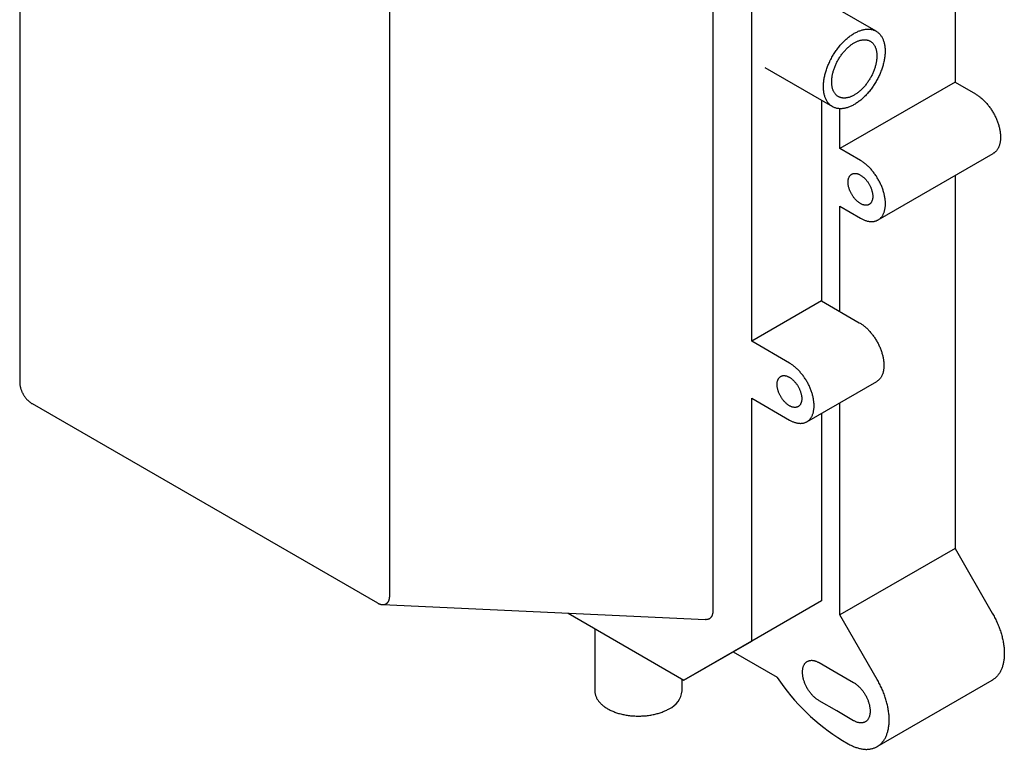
# Model space of a CAD drawing. Header units: millimetres. Extents: x 8 to 584, y 12 to 632.
# Tile 2 of 5: x 415 to 584, y 65 to 191. Entities that reach past the tile are written whole.
import ezdxf

# ---------------------------------------------------------------- set-up
doc = ezdxf.new("R2010")
doc.units = ezdxf.units.MM

msp = doc.modelspace()

# ---------------------------------------------------------------- linework, layer by layer
at = {"color": 7, "linetype": 'Continuous', "lineweight": 30}
for p, q in [((575.49, 246.72), (575.49, 179.91)), ((414.62, 241.78), (414.62, 128.28)), ((533.83, 235.83), (533.83, 88.96)), ((540.52, 135.33), (540.52, 208.12)), ((478.26, 91.54), (478.26, 205.04)), ((561.92, 188.68), (550.29, 195.39)), ((542.79, 182.4), (554.42, 175.69)), ((575.49, 179.91), (555.69, 168.48)), ((575.49, 179.91), (579.02, 177.87)), ((552.54, 176.77), (552.54, 142.27)), ((555.69, 168.48), (555.69, 175.34)), ((559.22, 166.44), (555.69, 168.48)), ((562.26, 156.21), (582.06, 167.64)), ((575.49, 163.84), (575.49, 99.7)), ((555.69, 158.55), (559.22, 156.51)), ((555.69, 140.45), (555.69, 158.55)), ((552.54, 142.27), (540.52, 135.33)), ((552.54, 142.27), (559.03, 138.52)), ((547.01, 131.58), (540.52, 135.33)), ((550.01, 121.49), (562.03, 128.43)), ((540.52, 125.54), (547.01, 121.79)), ((540.52, 83.77), (540.52, 125.54)), ((416.74, 124.61), (476.14, 90.32)), ((555.69, 88.27), (555.69, 124.77)), ((552.54, 122.96), (552.54, 90.71)), ((575.49, 99.7), (555.69, 88.27)), ((575.49, 99.7), (581.9, 88.59)), ((477.02, 90.03), (532.6, 87.45)), ((552.54, 90.71), (540.52, 83.77)), ((552.54, 90.71), (540.89, 83.98)), ((508.94, 88.55), (528.87, 77.04)), ((562.1, 77.16), (555.69, 88.27)), ((513.54, 85.89), (513.54, 75.19)), ((540.89, 83.98), (528.87, 77.04)), ((528.87, 77.04), (540.52, 83.77)), ((537.31, 81.91), (544.92, 77.53)), ((552.1, 80.06), (555.16, 78.29)), ((555.16, 78.29), (558.06, 76.62)), ((528.54, 75.19), (528.54, 77.23)), ((562.1, 65.61), (581.9, 77.04)), ((555.16, 71.75), (552.1, 73.51)), ((558.06, 70.07), (555.16, 71.75)), ((556.14, 66.66), (557.1, 66.11))]:
    msp.add_line(p, q, dxfattribs=at)
at = {"color": 7, "linetype": 'Continuous', "lineweight": 30, "flags": 128}
for points in [[(558.17, 176.06), (558.03, 175.98), (557.89, 175.91), (557.75, 175.84), (557.61, 175.77), (557.47, 175.71), (557.34, 175.65), (557.2, 175.6), (557.06, 175.55), (556.93, 175.51), (556.79, 175.47), (556.66, 175.44), (556.53, 175.41), (556.4, 175.39), (556.27, 175.37), (556.14, 175.35), (556.01, 175.34), (555.88, 175.34), (555.76, 175.33), (555.64, 175.34), (555.51, 175.35), (555.39, 175.36), (555.28, 175.38), (555.16, 175.4), (555.05, 175.43), (554.94, 175.46), (554.83, 175.5), (554.72, 175.54), (554.62, 175.58), (554.52, 175.63), (554.42, 175.69), (554.32, 175.75), (554.22, 175.81), (554.13, 175.88), (554.04, 175.95), (553.96, 176.02), (553.88, 176.1), (553.8, 176.19), (553.72, 176.28), (553.64, 176.37), (553.57, 176.47), (553.5, 176.57), (553.44, 176.67), (553.38, 176.78), (553.32, 176.89), (553.27, 177.01), (553.21, 177.13), (553.17, 177.25), (553.12, 177.38), (553.08, 177.51), (553.04, 177.64), (553.01, 177.77), (552.98, 177.91), (552.95, 178.06), (552.93, 178.2), (552.91, 178.35), (552.89, 178.5), (552.88, 178.65), (552.87, 178.8), (552.86, 178.96), (552.86, 179.12), (552.86, 179.28), (552.87, 179.44), (552.88, 179.61), (552.89, 179.78), (552.91, 179.95), (552.93, 180.12), (552.95, 180.29), (552.98, 180.46), (553.01, 180.63), (553.04, 180.81), (553.08, 180.99), (553.12, 181.16), (553.17, 181.34), (553.21, 181.52), (553.27, 181.7), (553.32, 181.88), (553.38, 182.05), (553.44, 182.23), (553.5, 182.41), (553.57, 182.59), (553.64, 182.77), (553.72, 182.95), (553.8, 183.13), (553.88, 183.3), (553.96, 183.48), (554.04, 183.66), (554.13, 183.83), (554.22, 184), (554.32, 184.18), (554.42, 184.35), (554.52, 184.52), (554.62, 184.68), (554.72, 184.85), (554.83, 185.01), (554.94, 185.18), (555.05, 185.34), (555.16, 185.49), (555.28, 185.65), (555.39, 185.8), (555.51, 185.95), (555.64, 186.1), (555.76, 186.25), (555.88, 186.39), (556.01, 186.53), (556.14, 186.67), (556.27, 186.8), (556.4, 186.93), (556.53, 187.06), (556.66, 187.18), (556.79, 187.3), (556.93, 187.42), (557.06, 187.54), (557.2, 187.65), (557.34, 187.75), (557.47, 187.85), (557.61, 187.95), (557.75, 188.05), (557.89, 188.14), (558.03, 188.22), (558.17, 188.31)], [(558.17, 188.31), (558.3, 188.38), (558.44, 188.46), (558.58, 188.53), (558.72, 188.59), (558.86, 188.65), (559, 188.71), (559.13, 188.76), (559.27, 188.81), (559.4, 188.85), (559.54, 188.89), (559.67, 188.92), (559.8, 188.95), (559.94, 188.98), (560.07, 189), (560.2, 189.01), (560.32, 189.02), (560.45, 189.03), (560.57, 189.03), (560.7, 189.02), (560.82, 189.02), (560.94, 189), (561.05, 188.98), (561.17, 188.96), (561.28, 188.94), (561.39, 188.9), (561.5, 188.87), (561.61, 188.83), (561.71, 188.78), (561.82, 188.73), (561.92, 188.68), (562.01, 188.62), (562.11, 188.55), (562.2, 188.49), (562.29, 188.41), (562.37, 188.34), (562.46, 188.26), (562.54, 188.17), (562.61, 188.08), (562.69, 187.99), (562.76, 187.89), (562.83, 187.79), (562.89, 187.69), (562.95, 187.58), (563.01, 187.47), (563.07, 187.35), (563.12, 187.23), (563.16, 187.11), (563.21, 186.99), (563.25, 186.86), (563.29, 186.72), (563.32, 186.59), (563.35, 186.45), (563.38, 186.31), (563.4, 186.16), (563.42, 186.02), (563.44, 185.87), (563.45, 185.71), (563.46, 185.56), (563.47, 185.4), (563.47, 185.24), (563.47, 185.08), (563.46, 184.92), (563.45, 184.75), (563.44, 184.59), (563.42, 184.42), (563.4, 184.25), (563.38, 184.08), (563.35, 183.9), (563.32, 183.73), (563.29, 183.55), (563.25, 183.38), (563.21, 183.2), (563.16, 183.02), (563.12, 182.84), (563.07, 182.67), (563.01, 182.49), (562.95, 182.31), (562.89, 182.13), (562.83, 181.95), (562.76, 181.77), (562.69, 181.59), (562.61, 181.41), (562.54, 181.24), (562.46, 181.06), (562.37, 180.88), (562.29, 180.71), (562.2, 180.53), (562.11, 180.36), (562.01, 180.19), (561.92, 180.02), (561.82, 179.85), (561.71, 179.68), (561.61, 179.51), (561.5, 179.35), (561.39, 179.19), (561.28, 179.03), (561.17, 178.87), (561.05, 178.71), (560.94, 178.56), (560.82, 178.41), (560.7, 178.26), (560.57, 178.11), (560.45, 177.97), (560.32, 177.83), (560.2, 177.7), (560.07, 177.56), (559.94, 177.43), (559.8, 177.3), (559.67, 177.18), (559.54, 177.06), (559.4, 176.94), (559.27, 176.83), (559.13, 176.72), (559, 176.61), (558.86, 176.51), (558.72, 176.41), (558.58, 176.32), (558.44, 176.23), (558.3, 176.14), (558.17, 176.06)], [(558.17, 177.69), (558.05, 177.63), (557.94, 177.57), (557.83, 177.51), (557.71, 177.46), (557.6, 177.41), (557.49, 177.37), (557.38, 177.33), (557.27, 177.29), (557.16, 177.26), (557.05, 177.24), (556.94, 177.21), (556.84, 177.19), (556.73, 177.18), (556.63, 177.17), (556.52, 177.16), (556.42, 177.16), (556.32, 177.16), (556.22, 177.17), (556.12, 177.18), (556.03, 177.2), (555.93, 177.21), (555.84, 177.24), (555.75, 177.27), (555.67, 177.3), (555.58, 177.33), (555.5, 177.37), (555.42, 177.42), (555.34, 177.47), (555.26, 177.52), (555.19, 177.57), (555.11, 177.63), (555.05, 177.7), (554.98, 177.77), (554.92, 177.84), (554.86, 177.91), (554.8, 177.99), (554.74, 178.07), (554.69, 178.16), (554.64, 178.25), (554.59, 178.34), (554.55, 178.44), (554.51, 178.54), (554.47, 178.64), (554.44, 178.74), (554.41, 178.85), (554.38, 178.96), (554.36, 179.07), (554.34, 179.19), (554.32, 179.31), (554.3, 179.43), (554.29, 179.55), (554.28, 179.68), (554.28, 179.81), (554.28, 179.94), (554.28, 180.07), (554.28, 180.2), (554.29, 180.34), (554.3, 180.47), (554.32, 180.61), (554.34, 180.75), (554.36, 180.89), (554.38, 181.03), (554.41, 181.18), (554.44, 181.32), (554.47, 181.46), (554.51, 181.61), (554.55, 181.75), (554.59, 181.9), (554.64, 182.04), (554.69, 182.19), (554.74, 182.34), (554.8, 182.48), (554.86, 182.63), (554.92, 182.77), (554.98, 182.92), (555.05, 183.06), (555.11, 183.21), (555.19, 183.35), (555.26, 183.49), (555.34, 183.63), (555.42, 183.77), (555.5, 183.91), (555.58, 184.04), (555.67, 184.18), (555.75, 184.31), (555.84, 184.44), (555.93, 184.57), (556.03, 184.7), (556.12, 184.83), (556.22, 184.95), (556.32, 185.07), (556.42, 185.19), (556.52, 185.3), (556.63, 185.42), (556.73, 185.53), (556.84, 185.63), (556.94, 185.74), (557.05, 185.84), (557.16, 185.94), (557.27, 186.03), (557.38, 186.13), (557.49, 186.21), (557.6, 186.3), (557.71, 186.38), (557.83, 186.46), (557.94, 186.53), (558.05, 186.61), (558.17, 186.67)], [(558.17, 186.67), (558.28, 186.74), (558.39, 186.8), (558.5, 186.85), (558.62, 186.9), (558.73, 186.95), (558.84, 186.99), (558.95, 187.03), (559.06, 187.07), (559.17, 187.1), (559.28, 187.13), (559.39, 187.15), (559.5, 187.17), (559.6, 187.18), (559.71, 187.19), (559.81, 187.2), (559.91, 187.2), (560.01, 187.2), (560.11, 187.19), (560.21, 187.18), (560.3, 187.17), (560.4, 187.15), (560.49, 187.12), (560.58, 187.1), (560.67, 187.06), (560.75, 187.03), (560.83, 186.99), (560.92, 186.94), (560.99, 186.9), (561.07, 186.84), (561.14, 186.79), (561.22, 186.73), (561.29, 186.66), (561.35, 186.6), (561.41, 186.53), (561.48, 186.45), (561.53, 186.37), (561.59, 186.29), (561.64, 186.2), (561.69, 186.11), (561.74, 186.02), (561.78, 185.93), (561.82, 185.83), (561.86, 185.73), (561.89, 185.62), (561.92, 185.51), (561.95, 185.4), (561.97, 185.29), (562, 185.17), (562.01, 185.05), (562.03, 184.93), (562.04, 184.81), (562.05, 184.68), (562.05, 184.56), (562.05, 184.43), (562.05, 184.29), (562.05, 184.16), (562.04, 184.03), (562.03, 183.89), (562.01, 183.75), (562, 183.61), (561.97, 183.47), (561.95, 183.33), (561.92, 183.19), (561.89, 183.04), (561.86, 182.9), (561.82, 182.76), (561.78, 182.61), (561.74, 182.46), (561.69, 182.32), (561.64, 182.17), (561.59, 182.03), (561.53, 181.88), (561.48, 181.73), (561.41, 181.59), (561.35, 181.44), (561.29, 181.3), (561.22, 181.16), (561.14, 181.01), (561.07, 180.87), (560.99, 180.73), (560.92, 180.59), (560.83, 180.46), (560.75, 180.32), (560.67, 180.18), (560.58, 180.05), (560.49, 179.92), (560.4, 179.79), (560.3, 179.66), (560.21, 179.54), (560.11, 179.41), (560.01, 179.29), (559.91, 179.18), (559.81, 179.06), (559.71, 178.95), (559.6, 178.84), (559.5, 178.73), (559.39, 178.62), (559.28, 178.52), (559.17, 178.42), (559.06, 178.33), (558.95, 178.24), (558.84, 178.15), (558.73, 178.06), (558.62, 177.98), (558.5, 177.9), (558.39, 177.83), (558.28, 177.76), (558.17, 177.69)], [(579.02, 177.87), (579.14, 177.8), (579.26, 177.73), (579.38, 177.65), (579.49, 177.57), (579.61, 177.48), (579.73, 177.39), (579.85, 177.3), (579.96, 177.21), (580.08, 177.11), (580.19, 177.01), (580.3, 176.9), (580.42, 176.8), (580.53, 176.68), (580.64, 176.57), (580.75, 176.46), (580.86, 176.34), (580.96, 176.21), (581.07, 176.09), (581.17, 175.96), (581.27, 175.84), (581.37, 175.7), (581.47, 175.57), (581.57, 175.44), (581.66, 175.3), (581.75, 175.16), (581.85, 175.02), (581.93, 174.88), (582.02, 174.73), (582.1, 174.59), (582.18, 174.44), (582.26, 174.29), (582.34, 174.15), (582.41, 174), (582.49, 173.85), (582.55, 173.69), (582.62, 173.54), (582.68, 173.39), (582.74, 173.24), (582.8, 173.09), (582.86, 172.93), (582.91, 172.78), (582.96, 172.63), (583.01, 172.47), (583.05, 172.32), (583.09, 172.17), (583.13, 172.02), (583.16, 171.87), (583.19, 171.72), (583.22, 171.57), (583.24, 171.42), (583.26, 171.27), (583.28, 171.13), (583.3, 170.98), (583.31, 170.84), (583.31, 170.7), (583.32, 170.56), (583.32, 170.42), (583.32, 170.29), (583.31, 170.15), (583.31, 170.02), (583.3, 169.89), (583.28, 169.76), (583.26, 169.64), (583.24, 169.52), (583.22, 169.4), (583.19, 169.28), (583.16, 169.17), (583.13, 169.05), (583.09, 168.94), (583.05, 168.84), (583.01, 168.74), (582.96, 168.64), (582.91, 168.54), (582.86, 168.45), (582.8, 168.36), (582.74, 168.27), (582.68, 168.19), (582.62, 168.11), (582.55, 168.04), (582.49, 167.96), (582.41, 167.9), (582.34, 167.83), (582.26, 167.77), (582.18, 167.72), (582.1, 167.66), (582.06, 167.64)], [(559.22, 156.51), (559.34, 156.44), (559.46, 156.38), (559.58, 156.32), (559.7, 156.27), (559.81, 156.22), (559.93, 156.17), (560.05, 156.13), (560.16, 156.09), (560.28, 156.05), (560.39, 156.02), (560.51, 155.99), (560.62, 155.97), (560.73, 155.95), (560.84, 155.94), (560.95, 155.93), (561.06, 155.93), (561.16, 155.92), (561.27, 155.93), (561.37, 155.93), (561.47, 155.94), (561.57, 155.96), (561.67, 155.98), (561.77, 156), (561.86, 156.03), (561.96, 156.06), (562.05, 156.1), (562.13, 156.14), (562.22, 156.18), (562.3, 156.23), (562.39, 156.29), (562.46, 156.34), (562.54, 156.4), (562.62, 156.47), (562.69, 156.53), (562.76, 156.61), (562.82, 156.68), (562.89, 156.76), (562.95, 156.84), (563, 156.93), (563.06, 157.02), (563.11, 157.11), (563.16, 157.21), (563.21, 157.31), (563.25, 157.41), (563.29, 157.51), (563.33, 157.62), (563.36, 157.74), (563.39, 157.85), (563.42, 157.97), (563.44, 158.09), (563.46, 158.21), (563.48, 158.33), (563.5, 158.46), (563.51, 158.59), (563.52, 158.72), (563.52, 158.86), (563.52, 158.99), (563.52, 159.13), (563.52, 159.27), (563.51, 159.41), (563.5, 159.55), (563.48, 159.7), (563.46, 159.84), (563.44, 159.99), (563.42, 160.14), (563.39, 160.29), (563.36, 160.44), (563.33, 160.59), (563.29, 160.74), (563.25, 160.89), (563.21, 161.04), (563.16, 161.2), (563.11, 161.35), (563.06, 161.5), (563, 161.66), (562.95, 161.81), (562.89, 161.96), (562.82, 162.11), (562.76, 162.26), (562.69, 162.42), (562.62, 162.57), (562.54, 162.72), (562.46, 162.86), (562.39, 163.01), (562.3, 163.16), (562.22, 163.3), (562.13, 163.45), (562.05, 163.59), (561.96, 163.73), (561.86, 163.87), (561.77, 164.01), (561.67, 164.14), (561.57, 164.27), (561.47, 164.41), (561.37, 164.53), (561.27, 164.66), (561.16, 164.78), (561.06, 164.91), (560.95, 165.03), (560.84, 165.14), (560.73, 165.26), (560.62, 165.37), (560.51, 165.47), (560.39, 165.58), (560.28, 165.68), (560.16, 165.78), (560.05, 165.87), (559.93, 165.96), (559.81, 166.05), (559.7, 166.14), (559.58, 166.22), (559.46, 166.3), (559.34, 166.37), (559.22, 166.44)], [(557.1, 162.7), (557.1, 162.8), (557.11, 162.89), (557.12, 162.98), (557.13, 163.07), (557.14, 163.15), (557.16, 163.24), (557.18, 163.32), (557.2, 163.4), (557.23, 163.47), (557.26, 163.54), (557.3, 163.61), (557.33, 163.68), (557.37, 163.74), (557.41, 163.8), (557.46, 163.85), (557.51, 163.91), (557.56, 163.95), (557.61, 164), (557.66, 164.04), (557.72, 164.07), (557.78, 164.11), (557.84, 164.13), (557.91, 164.16), (557.98, 164.18), (558.04, 164.19), (558.11, 164.2), (558.19, 164.21), (558.26, 164.21), (558.33, 164.21), (558.41, 164.21), (558.49, 164.2), (558.57, 164.18), (558.65, 164.17), (558.73, 164.14), (558.81, 164.12), (558.89, 164.09), (558.97, 164.05), (559.06, 164.01), (559.14, 163.97), (559.22, 163.92), (559.31, 163.87), (559.39, 163.82), (559.47, 163.76), (559.55, 163.7), (559.64, 163.64), (559.72, 163.57), (559.8, 163.5), (559.88, 163.43), (559.96, 163.35), (560.03, 163.27), (560.11, 163.19), (560.19, 163.1), (560.26, 163.01), (560.33, 162.92), (560.4, 162.83), (560.47, 162.74), (560.54, 162.64), (560.6, 162.54), (560.66, 162.44), (560.72, 162.34), (560.78, 162.24), (560.84, 162.13), (560.89, 162.03), (560.94, 161.92), (560.99, 161.82), (561.03, 161.71), (561.07, 161.6), (561.11, 161.5), (561.15, 161.39), (561.18, 161.28), (561.21, 161.17), (561.24, 161.07), (561.26, 160.96), (561.28, 160.86), (561.3, 160.75), (561.32, 160.65), (561.33, 160.55), (561.34, 160.45), (561.34, 160.35), (561.34, 160.25)], [(561.34, 160.25), (561.34, 160.16), (561.34, 160.06), (561.33, 159.97), (561.32, 159.88), (561.3, 159.8), (561.28, 159.71), (561.26, 159.63), (561.24, 159.55), (561.21, 159.48), (561.18, 159.41), (561.15, 159.34), (561.11, 159.27), (561.07, 159.21), (561.03, 159.15), (560.99, 159.1), (560.94, 159.04), (560.89, 159), (560.84, 158.95), (560.78, 158.91), (560.72, 158.88), (560.66, 158.85), (560.6, 158.82), (560.54, 158.79), (560.47, 158.77), (560.4, 158.76), (560.33, 158.75), (560.26, 158.74), (560.19, 158.74), (560.11, 158.74), (560.03, 158.74), (559.96, 158.75), (559.88, 158.77), (559.8, 158.79), (559.72, 158.81), (559.64, 158.83), (559.55, 158.86), (559.47, 158.9), (559.39, 158.94), (559.31, 158.98), (559.22, 159.03), (559.14, 159.08), (559.06, 159.13), (558.97, 159.19), (558.89, 159.25), (558.81, 159.31), (558.73, 159.38), (558.65, 159.45), (558.57, 159.52), (558.49, 159.6), (558.41, 159.68), (558.33, 159.76), (558.26, 159.85), (558.19, 159.94), (558.11, 160.03), (558.04, 160.12), (557.98, 160.21), (557.91, 160.31), (557.84, 160.41), (557.78, 160.51), (557.72, 160.61), (557.66, 160.71), (557.61, 160.82), (557.56, 160.92), (557.51, 161.03), (557.46, 161.13), (557.41, 161.24), (557.37, 161.35), (557.33, 161.45), (557.3, 161.56), (557.26, 161.67), (557.23, 161.78), (557.2, 161.88), (557.18, 161.99), (557.16, 162.09), (557.14, 162.2), (557.13, 162.3), (557.12, 162.4), (557.11, 162.5), (557.1, 162.6), (557.1, 162.7)], [(559.03, 138.52), (559.15, 138.45), (559.27, 138.38), (559.38, 138.3), (559.5, 138.22), (559.62, 138.14), (559.74, 138.05), (559.85, 137.96), (559.97, 137.86), (560.08, 137.76), (560.2, 137.66), (560.31, 137.56), (560.42, 137.45), (560.53, 137.34), (560.64, 137.23), (560.75, 137.11), (560.86, 136.99), (560.96, 136.87), (561.07, 136.75), (561.17, 136.62), (561.27, 136.49), (561.37, 136.36), (561.47, 136.23), (561.56, 136.1), (561.66, 135.96), (561.75, 135.82), (561.84, 135.68), (561.92, 135.54), (562.01, 135.39), (562.09, 135.25), (562.17, 135.1), (562.25, 134.96), (562.33, 134.81), (562.4, 134.66), (562.47, 134.51), (562.54, 134.36), (562.6, 134.21), (562.66, 134.06), (562.72, 133.9), (562.78, 133.75), (562.83, 133.6), (562.88, 133.45), (562.93, 133.3), (562.98, 133.14), (563.02, 132.99), (563.06, 132.84), (563.09, 132.69), (563.12, 132.54), (563.15, 132.39), (563.18, 132.25), (563.2, 132.1), (563.22, 131.95), (563.24, 131.81), (563.25, 131.67), (563.26, 131.53), (563.27, 131.39), (563.27, 131.25), (563.27, 131.11), (563.27, 130.98), (563.26, 130.85), (563.25, 130.72), (563.24, 130.59), (563.22, 130.46), (563.2, 130.34), (563.18, 130.22), (563.15, 130.1), (563.12, 129.99), (563.09, 129.87), (563.06, 129.76), (563.02, 129.66), (562.98, 129.55), (562.93, 129.45), (562.88, 129.36), (562.83, 129.26), (562.78, 129.17), (562.72, 129.09), (562.66, 129), (562.6, 128.92), (562.54, 128.85), (562.47, 128.78), (562.4, 128.71), (562.33, 128.64), (562.25, 128.58), (562.17, 128.52), (562.09, 128.47), (562.03, 128.43)], [(547.01, 121.79), (547.13, 121.73), (547.25, 121.66), (547.36, 121.6), (547.48, 121.55), (547.6, 121.5), (547.71, 121.45), (547.83, 121.41), (547.95, 121.37), (548.06, 121.34), (548.17, 121.31), (548.29, 121.28), (548.4, 121.26), (548.51, 121.24), (548.62, 121.23), (548.73, 121.22), (548.84, 121.21), (548.94, 121.21), (549.05, 121.22), (549.15, 121.23), (549.25, 121.24), (549.35, 121.25), (549.45, 121.27), (549.54, 121.3), (549.63, 121.33), (549.73, 121.36), (549.82, 121.4), (549.9, 121.44), (549.99, 121.48), (550.07, 121.53), (550.15, 121.58), (550.23, 121.64), (550.3, 121.7), (550.38, 121.77), (550.45, 121.84), (550.52, 121.91), (550.58, 121.98), (550.64, 122.06), (550.7, 122.15), (550.76, 122.23), (550.81, 122.32), (550.86, 122.42), (550.91, 122.52), (550.96, 122.62), (551, 122.72), (551.04, 122.83), (551.07, 122.93), (551.1, 123.05), (551.13, 123.16), (551.16, 123.28), (551.18, 123.4), (551.2, 123.52), (551.22, 123.65), (551.23, 123.78), (551.24, 123.91), (551.25, 124.04), (551.25, 124.17), (551.25, 124.31), (551.25, 124.45), (551.24, 124.59), (551.23, 124.73), (551.22, 124.87), (551.2, 125.01), (551.18, 125.16), (551.16, 125.31), (551.13, 125.45), (551.1, 125.6), (551.07, 125.75), (551.04, 125.9), (551, 126.05), (550.96, 126.21), (550.91, 126.36), (550.86, 126.51), (550.81, 126.66), (550.76, 126.81), (550.7, 126.97), (550.64, 127.12), (550.58, 127.27), (550.52, 127.42), (550.45, 127.57), (550.38, 127.72), (550.3, 127.87), (550.23, 128.02), (550.15, 128.16), (550.07, 128.31), (549.99, 128.46), (549.9, 128.6), (549.82, 128.74), (549.73, 128.88), (549.63, 129.02), (549.54, 129.16), (549.45, 129.29), (549.35, 129.42), (549.25, 129.55), (549.15, 129.68), (549.05, 129.81), (548.94, 129.93), (548.84, 130.05), (548.73, 130.17), (548.62, 130.29), (548.51, 130.4), (548.4, 130.51), (548.29, 130.62), (548.17, 130.72), (548.06, 130.83), (547.95, 130.92), (547.83, 131.02), (547.71, 131.11), (547.6, 131.2), (547.48, 131.28), (547.36, 131.36), (547.25, 131.44), (547.13, 131.51), (547.01, 131.58)], [(544.89, 127.91), (544.89, 128.01), (544.9, 128.1), (544.9, 128.19), (544.92, 128.28), (544.93, 128.37), (544.95, 128.45), (544.97, 128.53), (544.99, 128.61), (545.02, 128.68), (545.05, 128.76), (545.08, 128.83), (545.12, 128.89), (545.16, 128.95), (545.2, 129.01), (545.25, 129.07), (545.29, 129.12), (545.34, 129.17), (545.4, 129.21), (545.45, 129.25), (545.51, 129.29), (545.57, 129.32), (545.63, 129.35), (545.7, 129.37), (545.76, 129.39), (545.83, 129.4), (545.9, 129.42), (545.97, 129.42), (546.05, 129.43), (546.12, 129.42), (546.2, 129.42), (546.28, 129.41), (546.36, 129.4), (546.43, 129.38), (546.52, 129.36), (546.6, 129.33), (546.68, 129.3), (546.76, 129.26), (546.84, 129.23), (546.93, 129.18), (547.01, 129.14), (547.09, 129.09), (547.18, 129.03), (547.26, 128.98), (547.34, 128.92), (547.42, 128.85), (547.51, 128.78), (547.59, 128.71), (547.67, 128.64), (547.74, 128.56), (547.82, 128.48), (547.9, 128.4), (547.97, 128.31), (548.05, 128.23), (548.12, 128.14), (548.19, 128.04), (548.26, 127.95), (548.32, 127.85), (548.39, 127.76), (548.45, 127.66), (548.51, 127.55), (548.57, 127.45), (548.62, 127.35), (548.68, 127.24), (548.73, 127.14), (548.77, 127.03), (548.82, 126.92), (548.86, 126.82), (548.9, 126.71), (548.94, 126.6), (548.97, 126.49), (549, 126.39), (549.03, 126.28), (549.05, 126.17), (549.07, 126.07), (549.09, 125.96), (549.11, 125.86), (549.12, 125.76), (549.13, 125.66), (549.13, 125.56), (549.13, 125.46)], [(549.13, 125.46), (549.13, 125.37), (549.13, 125.27), (549.12, 125.18), (549.11, 125.09), (549.09, 125.01), (549.07, 124.93), (549.05, 124.84), (549.03, 124.77), (549, 124.69), (548.97, 124.62), (548.94, 124.55), (548.9, 124.48), (548.86, 124.42), (548.82, 124.36), (548.77, 124.31), (548.73, 124.26), (548.68, 124.21), (548.62, 124.17), (548.57, 124.13), (548.51, 124.09), (548.45, 124.06), (548.39, 124.03), (548.32, 124.01), (548.26, 123.99), (548.19, 123.97), (548.12, 123.96), (548.05, 123.95), (547.97, 123.95), (547.9, 123.95), (547.82, 123.96), (547.74, 123.97), (547.67, 123.98), (547.59, 124), (547.51, 124.02), (547.42, 124.05), (547.34, 124.08), (547.26, 124.11), (547.18, 124.15), (547.09, 124.19), (547.01, 124.24), (546.93, 124.29), (546.84, 124.34), (546.76, 124.4), (546.68, 124.46), (546.6, 124.52), (546.52, 124.59), (546.43, 124.66), (546.36, 124.74), (546.28, 124.81), (546.2, 124.89), (546.12, 124.98), (546.05, 125.06), (545.97, 125.15), (545.9, 125.24), (545.83, 125.33), (545.76, 125.43), (545.7, 125.52), (545.63, 125.62), (545.57, 125.72), (545.51, 125.82), (545.45, 125.92), (545.4, 126.03), (545.34, 126.13), (545.29, 126.24), (545.25, 126.34), (545.2, 126.45), (545.16, 126.56), (545.12, 126.67), (545.08, 126.77), (545.05, 126.88), (545.02, 126.99), (544.99, 127.1), (544.97, 127.2), (544.95, 127.31), (544.93, 127.41), (544.92, 127.51), (544.9, 127.62), (544.9, 127.72), (544.89, 127.82), (544.89, 127.91)], [(581.9, 88.59), (582.01, 88.4), (582.11, 88.22), (582.21, 88.03), (582.31, 87.84), (582.41, 87.65), (582.5, 87.46), (582.59, 87.26), (582.68, 87.07), (582.76, 86.88), (582.85, 86.68), (582.93, 86.49), (583.01, 86.29), (583.08, 86.1), (583.15, 85.9), (583.22, 85.71), (583.29, 85.51), (583.35, 85.32), (583.41, 85.12), (583.47, 84.93), (583.52, 84.73), (583.58, 84.54), (583.62, 84.34), (583.67, 84.15), (583.71, 83.96), (583.75, 83.77), (583.79, 83.58), (583.82, 83.39), (583.85, 83.2), (583.88, 83.01), (583.9, 82.82), (583.92, 82.64), (583.94, 82.46), (583.95, 82.27), (583.96, 82.09), (583.97, 81.91), (583.97, 81.74), (583.97, 81.56), (583.97, 81.39), (583.96, 81.22), (583.95, 81.05), (583.94, 80.88), (583.92, 80.72), (583.91, 80.55), (583.88, 80.39), (583.86, 80.24), (583.83, 80.08), (583.8, 79.93), (583.76, 79.78), (583.73, 79.63), (583.68, 79.49), (583.64, 79.34), (583.59, 79.2), (583.54, 79.07), (583.49, 78.94), (583.43, 78.81), (583.37, 78.68), (583.31, 78.56), (583.25, 78.44), (583.18, 78.32), (583.11, 78.21), (583.03, 78.1), (582.95, 77.99), (582.88, 77.89), (582.79, 77.79), (582.71, 77.69), (582.62, 77.6), (582.53, 77.51), (582.44, 77.43), (582.34, 77.35), (582.24, 77.27), (582.14, 77.2), (582.04, 77.13), (581.94, 77.06), (581.9, 77.04)], [(552.1, 73.51), (552, 73.57), (551.9, 73.63), (551.81, 73.7), (551.71, 73.77), (551.62, 73.84), (551.52, 73.92), (551.43, 73.99), (551.33, 74.08), (551.24, 74.16), (551.15, 74.25), (551.06, 74.34), (550.97, 74.44), (550.88, 74.53), (550.79, 74.63), (550.71, 74.74), (550.63, 74.84), (550.54, 74.95), (550.46, 75.06), (550.39, 75.17), (550.31, 75.28), (550.24, 75.4), (550.16, 75.51), (550.09, 75.63), (550.03, 75.75), (549.96, 75.87), (549.9, 75.99), (549.84, 76.11), (549.78, 76.24), (549.73, 76.36), (549.68, 76.48), (549.63, 76.61), (549.58, 76.73), (549.54, 76.86), (549.5, 76.98), (549.46, 77.11), (549.43, 77.23), (549.4, 77.36), (549.37, 77.48), (549.34, 77.6), (549.32, 77.72), (549.31, 77.84), (549.29, 77.96), (549.28, 78.08), (549.27, 78.2), (549.27, 78.31), (549.26, 78.42), (549.27, 78.53), (549.27, 78.64), (549.28, 78.75), (549.29, 78.85), (549.31, 78.96), (549.32, 79.06), (549.34, 79.15), (549.37, 79.25), (549.4, 79.34), (549.43, 79.43), (549.46, 79.51), (549.5, 79.59), (549.54, 79.67), (549.58, 79.75), (549.63, 79.82), (549.68, 79.89), (549.73, 79.95), (549.78, 80.01), (549.84, 80.07), (549.9, 80.12), (549.96, 80.17), (550.03, 80.22), (550.09, 80.26), (550.16, 80.3), (550.24, 80.33), (550.31, 80.36), (550.39, 80.38), (550.46, 80.4), (550.54, 80.42), (550.63, 80.43), (550.71, 80.44), (550.79, 80.45), (550.88, 80.45), (550.97, 80.44), (551.06, 80.43), (551.15, 80.42), (551.24, 80.4), (551.33, 80.38), (551.43, 80.35), (551.52, 80.32), (551.62, 80.29), (551.71, 80.25), (551.81, 80.21), (551.9, 80.16), (552, 80.11), (552.1, 80.06)], [(557.1, 66.11), (557.25, 66.02), (557.4, 65.94), (557.55, 65.86), (557.71, 65.79), (557.86, 65.72), (558.01, 65.65), (558.16, 65.59), (558.31, 65.53), (558.46, 65.48), (558.6, 65.43), (558.75, 65.38), (558.9, 65.34), (559.04, 65.3), (559.19, 65.27), (559.33, 65.24), (559.48, 65.21), (559.62, 65.19), (559.76, 65.17), (559.9, 65.16), (560.04, 65.15), (560.18, 65.14), (560.31, 65.14), (560.45, 65.15), (560.58, 65.16), (560.71, 65.17), (560.84, 65.18), (560.97, 65.2), (561.09, 65.23), (561.22, 65.26), (561.34, 65.29), (561.46, 65.33), (561.58, 65.37), (561.69, 65.41), (561.81, 65.46), (561.92, 65.52), (562.03, 65.57), (562.14, 65.63), (562.24, 65.7), (562.34, 65.77), (562.44, 65.84), (562.54, 65.92), (562.64, 66), (562.73, 66.08), (562.82, 66.17), (562.91, 66.26), (562.99, 66.36), (563.08, 66.46), (563.16, 66.56), (563.23, 66.67), (563.31, 66.78), (563.38, 66.89), (563.45, 67.01), (563.51, 67.13), (563.57, 67.25), (563.63, 67.38), (563.69, 67.51), (563.74, 67.64), (563.79, 67.78), (563.84, 67.91), (563.89, 68.06), (563.93, 68.2), (563.96, 68.35), (564, 68.5), (564.03, 68.65), (564.06, 68.81), (564.08, 68.96), (564.11, 69.12), (564.13, 69.29), (564.14, 69.45), (564.15, 69.62), (564.16, 69.79), (564.17, 69.96), (564.17, 70.13), (564.17, 70.31), (564.17, 70.48), (564.16, 70.66), (564.15, 70.84), (564.14, 71.03), (564.12, 71.21), (564.1, 71.39), (564.08, 71.58), (564.05, 71.77), (564.02, 71.96), (563.99, 72.15), (563.95, 72.34), (563.91, 72.53), (563.87, 72.72), (563.83, 72.91), (563.78, 73.11), (563.73, 73.3), (563.67, 73.5), (563.61, 73.69), (563.55, 73.89), (563.49, 74.08), (563.42, 74.28), (563.35, 74.47), (563.28, 74.67), (563.21, 74.86), (563.13, 75.06), (563.05, 75.25), (562.97, 75.45), (562.88, 75.64), (562.79, 75.83), (562.7, 76.03), (562.61, 76.22), (562.51, 76.41), (562.41, 76.6), (562.31, 76.79), (562.21, 76.97), (562.1, 77.16)], [(558.06, 76.62), (558.15, 76.56), (558.25, 76.5), (558.35, 76.44), (558.44, 76.37), (558.54, 76.3), (558.63, 76.22), (558.73, 76.14), (558.82, 76.06), (558.91, 75.97), (559.01, 75.88), (559.1, 75.79), (559.19, 75.7), (559.27, 75.6), (559.36, 75.5), (559.45, 75.4), (559.53, 75.29), (559.61, 75.19), (559.69, 75.08), (559.77, 74.97), (559.84, 74.85), (559.92, 74.74), (559.99, 74.62), (560.06, 74.51), (560.13, 74.39), (560.19, 74.27), (560.25, 74.14), (560.31, 74.02), (560.37, 73.9), (560.43, 73.77), (560.48, 73.65), (560.53, 73.53), (560.57, 73.4), (560.62, 73.28), (560.66, 73.15), (560.69, 73.03), (560.73, 72.9), (560.76, 72.78), (560.79, 72.66), (560.81, 72.53), (560.83, 72.41), (560.85, 72.29), (560.86, 72.17), (560.88, 72.05), (560.88, 71.94), (560.89, 71.82), (560.89, 71.71), (560.89, 71.6), (560.88, 71.49), (560.88, 71.39), (560.86, 71.28), (560.85, 71.18), (560.83, 71.08), (560.81, 70.98), (560.79, 70.89), (560.76, 70.8), (560.73, 70.71), (560.69, 70.62), (560.66, 70.54), (560.62, 70.46), (560.57, 70.39), (560.53, 70.32), (560.48, 70.25), (560.43, 70.18), (560.37, 70.12), (560.31, 70.07), (560.25, 70.01), (560.19, 69.96), (560.13, 69.92), (560.06, 69.88), (559.99, 69.84), (559.92, 69.81), (559.84, 69.78), (559.77, 69.75), (559.69, 69.73), (559.61, 69.71), (559.53, 69.7), (559.45, 69.69), (559.36, 69.69), (559.27, 69.69), (559.19, 69.69), (559.1, 69.7), (559.01, 69.72), (558.91, 69.73), (558.82, 69.75), (558.73, 69.78), (558.63, 69.81), (558.54, 69.84), (558.44, 69.88), (558.35, 69.92), (558.25, 69.97), (558.15, 70.02), (558.06, 70.07)], [(513.54, 75.19), (513.55, 75.08), (513.55, 74.97), (513.57, 74.85), (513.58, 74.74), (513.61, 74.63), (513.63, 74.51), (513.67, 74.4), (513.71, 74.29), (513.75, 74.18), (513.8, 74.07), (513.85, 73.96), (513.91, 73.85), (513.97, 73.75), (514.04, 73.64), (514.11, 73.53), (514.19, 73.43), (514.27, 73.33), (514.36, 73.23), (514.45, 73.13), (514.55, 73.03), (514.65, 72.93), (514.75, 72.83), (514.86, 72.74), (514.97, 72.65), (515.09, 72.56), (515.21, 72.47), (515.34, 72.38), (515.47, 72.29), (515.6, 72.21), (515.74, 72.13), (515.88, 72.05), (516.02, 71.97), (516.17, 71.9), (516.32, 71.83), (516.48, 71.76), (516.63, 71.69), (516.79, 71.62), (516.96, 71.56), (517.12, 71.5), (517.29, 71.44), (517.46, 71.39), (517.64, 71.33), (517.81, 71.28), (517.99, 71.24), (518.17, 71.19), (518.35, 71.15), (518.54, 71.11), (518.72, 71.07), (518.91, 71.04), (519.1, 71.01), (519.29, 70.98), (519.48, 70.96), (519.68, 70.93), (519.87, 70.92), (520.06, 70.9), (520.26, 70.89), (520.45, 70.88), (520.65, 70.87), (520.85, 70.86), (521.04, 70.86), (521.24, 70.86), (521.44, 70.87), (521.63, 70.88), (521.83, 70.89), (522.02, 70.9), (522.22, 70.92), (522.41, 70.93), (522.6, 70.96), (522.79, 70.98), (522.98, 71.01), (523.17, 71.04), (523.36, 71.07), (523.55, 71.11), (523.73, 71.15), (523.91, 71.19), (524.09, 71.24), (524.27, 71.28), (524.45, 71.33), (524.62, 71.39), (524.79, 71.44), (524.96, 71.5), (525.13, 71.56), (525.29, 71.62), (525.45, 71.69), (525.61, 71.76), (525.76, 71.83), (525.91, 71.9), (526.06, 71.97), (526.21, 72.05), (526.35, 72.13)]]:
    msp.add_lwpolyline(points, dxfattribs=at)
at = {"color": 7, "linetype": 'Continuous', "lineweight": 30}
for centre, radius, start, end in [((574.95, 97.32), 35.97, 213.3943, 238.4807), ((524.79, 75.57), 3.78, 294.4015, 354.2784)]:
    msp.add_arc(centre, radius, start, end, dxfattribs=at)
for points, knots in [([(414.62, 128.28), (414.62, 128.23), (414.62, 128.12), (414.64, 127.95), (414.66, 127.78), (414.69, 127.61), (414.73, 127.43), (414.78, 127.25), (414.84, 127.07), (414.9, 126.89), (414.97, 126.72), (415.06, 126.54), (415.14, 126.36), (415.24, 126.19), (415.34, 126.02), (415.45, 125.86), (415.56, 125.7), (415.68, 125.55), (415.8, 125.4), (415.93, 125.26), (416.06, 125.13), (416.19, 125.01), (416.33, 124.89), (416.46, 124.79), (416.6, 124.69), (416.69, 124.64), (416.74, 124.61)], [0, 0, 0, 0, 0.041668, 0.083274, 0.124995, 0.166636, 0.208238, 0.24998, 0.291629, 0.333241, 0.374995, 0.416642, 0.458251, 0.5, 0.541646, 0.583254, 0.625005, 0.666655, 0.708267, 0.75002, 0.791659, 0.833261, 0.875005, 0.916675, 0.95828, 1, 1, 1, 1]), ([(476.14, 90.32), (476.18, 90.29), (476.28, 90.24), (476.41, 90.18), (476.55, 90.13), (476.69, 90.08), (476.82, 90.05), (476.95, 90.04), (477.08, 90.03), (477.2, 90.03), (477.32, 90.05), (477.43, 90.08), (477.54, 90.12), (477.64, 90.17), (477.73, 90.23), (477.82, 90.3), (477.9, 90.39), (477.98, 90.48), (478.04, 90.59), (478.1, 90.7), (478.15, 90.82), (478.19, 90.95), (478.22, 91.09), (478.24, 91.23), (478.26, 91.39), (478.26, 91.49), (478.26, 91.54)], [0, 0, 0, 0, 0.041668, 0.083274, 0.124995, 0.166636, 0.208238, 0.24998, 0.291629, 0.333241, 0.374995, 0.416642, 0.458251, 0.5, 0.541646, 0.583254, 0.625005, 0.666655, 0.708267, 0.75002, 0.791659, 0.833261, 0.875005, 0.916675, 0.95828, 1, 1, 1, 1]), ([(533.83, 88.96), (533.83, 88.91), (533.83, 88.8), (533.82, 88.65), (533.8, 88.5), (533.76, 88.37), (533.72, 88.24), (533.67, 88.11), (533.62, 88), (533.55, 87.9), (533.48, 87.8), (533.4, 87.72), (533.31, 87.65), (533.21, 87.58), (533.11, 87.53), (533.01, 87.49), (532.89, 87.46), (532.77, 87.45), (532.68, 87.44), (532.62, 87.45), (532.6, 87.45)], [0, 0, 0, 0, 0.0573982, 0.1147094, 0.1721801, 0.2295403, 0.2868469, 0.3443468, 0.4017188, 0.4590391, 0.5165544, 0.5739237, 0.6312395, 0.6887486, 0.7461162, 0.803432, 0.8609429, 0.9183166, 0.9756369, 1, 1, 1, 1])]:
    msp.add_open_spline(points, degree=3, knots=knots, dxfattribs=at)

doc.saveas('drawing.dxf')
